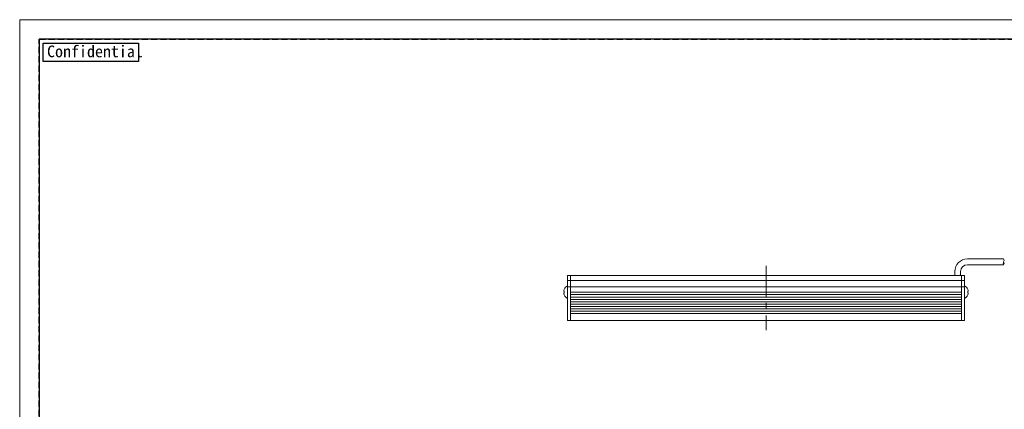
# Model space of a CAD drawing. Header units: millimetres. Extents: x -201 to 202, y 143 to 428.
# Tile 16 of 24: x -201 to 50, y 328 to 428. Entities that reach past the tile are written whole.
import ezdxf

# ---------------------------------------------------------------- set-up
doc = ezdxf.new("R2010")
doc.units = ezdxf.units.MM
doc.header["$LTSCALE"] = 0.25
doc.linetypes.add('CENTER', pattern=[50.8, 31.75, -6.35, 6.35, -6.35])
doc.linetypes.add('HIDDEN', pattern=[9.525, 6.35, -3.175])
for name, color, linetype, lineweight in [('BASE', 7, 'Continuous', 20), ('CABLE', 7, 'Continuous', 20), ('CENTER', 1, 'CENTER', 9), ('MXB8146', 7, 'Continuous', 20), ('SIDE PLATE', 7, 'Continuous', 20)]:
    doc.layers.add(name, color=color, linetype=linetype, lineweight=lineweight)
doc.layers.add('EMPTY LINE', color=252, linetype='Continuous', lineweight=0, plot=False)
doc.layers.add('FORM', color=7, linetype='Continuous')
doc.styles.add('VS Standard', font='msgothic.ttc', dxfattribs={"height": 3})

msp = doc.modelspace()

# ---------------------------------------------------------------- linework, layer by layer
at = {"layer": 'BASE'}
for p, q in [((39.2961, 362.3081), (-60.7039, 362.3081)), ((-60.7039, 362.3081), (-60.7039, 350.8081)), ((-60.7039, 361.0081), (39.2961, 361.0081)), ((39.2961, 362.3081), (39.2961, 350.8081)), ((39.2961, 359.4081), (-60.7039, 359.4081)), ((-60.7039, 358.0081), (39.2961, 358.0081)), ((39.2961, 357.4081), (-60.7039, 357.4081)), ((-60.7039, 356.8081), (39.2961, 356.8081)), ((39.2961, 356.2081), (-60.7039, 356.2081)), ((-60.7039, 355.6081), (39.2961, 355.6081)), ((39.2961, 355.0081), (-60.7039, 355.0081)), ((-60.7039, 354.4081), (39.2961, 354.4081)), ((39.2961, 353.8081), (-60.7039, 353.8081)), ((-60.7039, 353.2081), (39.2961, 353.2081)), ((39.2961, 352.6081), (-60.7039, 352.6081)), ((-60.7039, 350.8081), (39.2961, 350.8081))]:
    msp.add_line(p, q, dxfattribs=at)
at = {"layer": 'CABLE'}
for p, q in [((40.7961, 366.5581), (50.0443, 366.5581)), ((50.0443, 365.0581), (40.7961, 365.0581)), ((37.5461, 362.3081), (37.5461, 363.3081)), ((39.0461, 363.3081), (39.0461, 362.3081))]:
    msp.add_line(p, q, dxfattribs=at)
for centre, radius, start, end in [((40.7961, 363.3081), 3.25, 90, 180), ((40.7961, 363.3081), 1.75, 90, 180), ((50.6773, 365.4266), 0.7325, 149.796415, 210.203585), ((49.363, 366.1766), 0.7808, 330.752111, 29.247889), ((49.4113, 365.4266), 0.7325, 329.796415, 30.203585)]:
    msp.add_arc(centre, radius, start, end, dxfattribs=at)
at = {"layer": 'CENTER'}
msp.add_line((-10.7039, 364.8081), (-10.7039, 348.3081), dxfattribs=at)
at = {"layer": 'EMPTY LINE'}
for p, q in [((-201.5, 427.75), (-201.5, 142.75)), ((201.5, 427.75), (-201.5, 427.75))]:
    msp.add_line(p, q, dxfattribs=at)
at = {"layer": 'FORM', "linetype": 'HIDDEN'}
msp.add_lwpolyline([(-196.5, 422.75), (196.5, 422.75), (196.5, 147.75), (-196.5, 147.75)], close=True, dxfattribs=at)
at = {"layer": 'FORM'}
msp.add_lwpolyline([(-196.5, 422.75), (-196.5, 147.75), (-78.5, 147.75), (-78.5, 159.75), (16.5, 159.75), (16.5, 177.25), (196.5, 177.25), (196.5, 422.75), (-196.5, 422.75)], close=True, dxfattribs=at)
at = {"layer": 'FORM', "lineweight": 30}
msp.add_lwpolyline([(-195.5, 421.75), (-171.1092, 421.75), (-171.1092, 417.0878), (-195.5, 417.0878)], close=True, dxfattribs=at)
at = {"layer": 'MXB8146'}
for p, q in [((-62.2976, 358.2662), (-62.4216, 358.2995)), ((-62.4216, 357.8168), (-62.2976, 357.85)), ((-62.2976, 358.7662), (-62.3092, 358.7694)), ((-61.4539, 359.6831), (-61.4539, 356.4331)), ((40.0461, 359.6831), (40.0461, 356.4331)), ((40.8897, 358.7662), (40.9014, 358.7694)), ((40.8897, 358.2662), (41.0138, 358.2995)), ((41.0138, 357.8168), (40.8897, 357.85)), ((-62.3092, 357.3469), (-62.2976, 357.35)), ((40.9014, 357.3469), (40.8897, 357.35))]:
    msp.add_line(p, q, dxfattribs=at)
for centre, radius, start, end in [((-60.5814, 358.0603), 1.8557, 157.639247, 172.593484), ((-60.5814, 358.056), 1.8557, 187.406516, 202.360753), ((-60.6336, 358.0581), 1.8203, 116.784996, 157.000817), ((-60.4435, 358.0581), 1.8657, 173.595632, 186.404368), ((39.2258, 358.0581), 1.8203, 22.999183, 63.215004), ((39.1736, 358.0603), 1.8557, 7.406516, 22.360753), ((39.0357, 358.0581), 1.8657, 353.595632, 6.404368), ((39.1736, 358.056), 1.8557, 337.639247, 352.593484), ((-60.6336, 358.0581), 1.8203, 202.999183, 243.215004), ((39.2258, 358.0581), 1.8203, 296.784996, 337.000817)]:
    msp.add_arc(centre, radius, start, end, dxfattribs=at)
at = {"layer": 'SIDE PLATE'}
for p, q in [((-60.7039, 362.3081), (-61.4539, 362.3081)), ((-61.4539, 362.3081), (-61.4539, 350.8081)), ((-61.4539, 361.0081), (-60.7039, 361.0081)), ((-60.7039, 350.8081), (-60.7039, 362.3081)), ((40.0461, 362.3081), (39.2961, 362.3081)), ((39.2961, 362.3081), (39.2961, 350.8081)), ((39.2961, 361.0081), (40.0461, 361.0081)), ((40.0461, 350.8081), (40.0461, 362.3081)), ((-60.7039, 359.4081), (-61.4539, 359.4081)), ((40.0461, 359.4081), (39.2961, 359.4081)), ((-61.4539, 350.8081), (-60.7039, 350.8081)), ((39.2961, 350.8081), (40.0461, 350.8081))]:
    msp.add_line(p, q, dxfattribs=at)

# ---------------------------------------------------------------- texts
at = {"layer": 'FORM', "lineweight": 30, "insert": (-194.506, 421.1386), "char_height": 3, "attachment_point": 1, "style": 'VS Standard'}
msp.add_mtext_dynamic_manual_height_columns('Confidential', width=3, gutter_width=15, heights=[0], dxfattribs=at)

doc.saveas('drawing.dxf')
